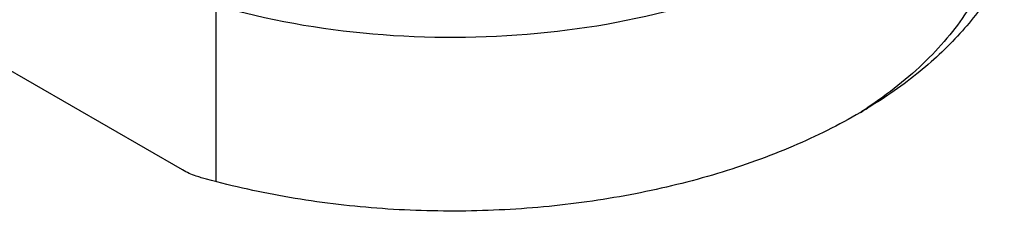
# Model space of a CAD drawing. Header units: inches. Extents: x 0 to 34, y 0 to 22.
# Tile 90 of 103: x 30.2142 to 30.7082, y 18.1459 to 18.242. Entities that reach past the tile are written whole.
import ezdxf

# ---------------------------------------------------------------- set-up
doc = ezdxf.new("R2010")
doc.units = ezdxf.units.IN
doc.header["$LTSCALE"] = 1.87
doc.header["$MEASUREMENT"] = 0
doc.layers.get('0').update_dxf_attribs({"linetype": 'CONTINUOUS'})

msp = doc.modelspace()

# ---------------------------------------------------------------- linework, layer by layer
at = {"color": 7, "linetype": 'CONTINUOUS'}
for p, q in [((30.3127723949, 18.1608363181), (30.3127723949, 18.2491049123)), ((30.2958872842, 18.1666430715), (30.1795869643, 18.2337934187)), ((30.639432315, 18.1977742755), (30.6392614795, 18.1976609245))]:
    msp.add_line(p, q, dxfattribs=at)
for centre, radius, start, end in [((30.5082286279, 18.3953510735), 0.2371729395, 302.5808121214, 303.5371866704), ((30.5023257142, 18.423494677), 0.2642925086, 300.3761537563, 301.2775256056)]:
    msp.add_arc(centre, radius, start, end, dxfattribs=at)
for points, knots in [([(30.6969982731, 18.3750754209), (30.7020421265, 18.3679978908), (30.7105930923, 18.3532859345), (30.7180507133, 18.3293668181), (30.719385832, 18.30495902), (30.7145302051, 18.2807489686), (30.7036959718, 18.2573619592), (30.6872439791, 18.2352844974), (30.6655957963, 18.2149102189), (30.6486703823, 18.2031593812), (30.6395421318, 18.1976137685)], [0, 0, 0, 0, 0.122538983, 0.2379200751, 0.3500742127, 0.4635348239, 0.5825846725, 0.7105318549, 0.8494046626, 1, 1, 1, 1]), ([(30.7070695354, 18.3052410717), (30.7072258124, 18.300368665), (30.706755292, 18.2905163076), (30.7036951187, 18.2758809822), (30.6983177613, 18.2614910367), (30.6906836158, 18.2474770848), (30.6808681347, 18.2339509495), (30.6645792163, 18.21626163), (30.649947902, 18.2047581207), (30.639432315, 18.1977742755)], [0, 0, 0, 0, 0.1103240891, 0.2221118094, 0.3370823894, 0.4567166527, 0.5821842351, 0.7143186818, 1, 1, 1, 1]), ([(30.6191293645, 18.2779629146), (30.6090010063, 18.2721149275), (30.5872153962, 18.2614774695), (30.5392413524, 18.2446140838), (30.4732884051, 18.2325285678), (30.392148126, 18.2322598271), (30.3384007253, 18.2417373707), (30.3127723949, 18.2491049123)], [0, 0, 0, 0, 0.1114414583, 0.2302739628, 0.483758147, 0.7459060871, 1, 1, 1, 1]), ([(30.6359717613, 18.195483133), (30.6251073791, 18.1891145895), (30.6017108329, 18.1775148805), (30.5638340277, 18.1639622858), (30.5228004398, 18.1539378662), (30.4795897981, 18.1476815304), (30.4352266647, 18.1453397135), (30.3907667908, 18.1469690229), (30.3472754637, 18.1525289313), (30.3190316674, 18.1589004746), (30.3053374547, 18.1627527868)], [0, 0, 0, 0, 0.1110358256, 0.2295198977, 0.3540414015, 0.4828398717, 0.6139294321, 0.7452098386, 0.8745715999, 1, 1, 1, 1]), ([(30.3053374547, 18.1627527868), (30.3044750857, 18.1629945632), (30.3012185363, 18.1640085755), (30.2980644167, 18.1653826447), (30.2958872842, 18.1666430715)], [0, 0, 0, 0, 0.2625461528, 1, 1, 1, 1])]:
    msp.add_open_spline(points, degree=3, knots=knots, dxfattribs=at)

doc.saveas('drawing.dxf')
